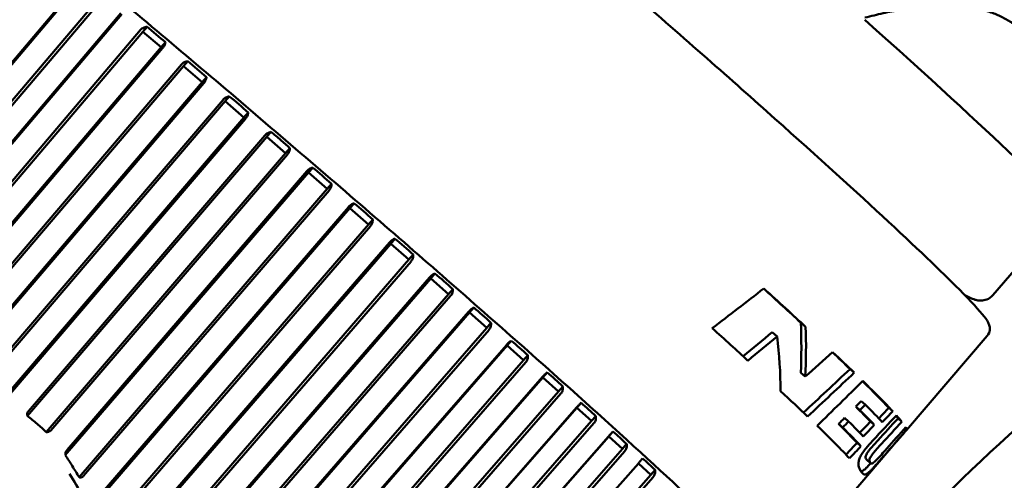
# Model space of a CAD drawing. Header units: millimetres. Extents: x 0 to 4878, y -120 to 1682.
# Tile 40 of 256: x 672 to 692, y 318 to 327. Entities that reach past the tile are written whole.
import ezdxf

# ---------------------------------------------------------------- set-up
doc = ezdxf.new("R2010")
doc.units = ezdxf.units.MM
doc.header["$LTSCALE"] = 2
doc.layers.add('Sichtbar (ISO)', color=7, linetype='Continuous', lineweight=50)

msp = doc.modelspace()

# ---------------------------------------------------------------- linework, layer by layer
at = {"layer": 'Sichtbar (ISO)'}
for p, q in [((666.9325, 320.1068), (673.3171, 327.664)), ((673.3348, 327.6485), (667.0404, 320.1981)), ((667.6256, 320.0761), (673.7483, 327.3036)), ((667.6273, 320.1702), (673.7023, 327.3415)), ((668.2054, 320.0308), (674.1098, 327.0007)), ((674.1313, 326.9819), (668.3132, 320.114)), ((668.8862, 320.0461), (674.5087, 326.6647)), ((674.5527, 326.6284), (674.6379, 326.7277)), ((668.8824, 319.9535), (674.5527, 326.6284)), ((674.9226, 326.3166), (674.5527, 326.6284)), ((669.4437, 319.8672), (674.9226, 326.3166)), ((674.9477, 326.2946), (669.5501, 319.9409)), ((674.9226, 326.3166), (675.0077, 326.416)), ((670.0941, 319.7372), (675.3741, 325.9349)), ((670.1011, 319.8288), (675.3324, 325.9694)), ((675.3741, 325.9349), (675.4593, 326.0343)), ((675.7498, 325.6164), (675.3741, 325.9349)), ((675.7498, 325.6164), (675.835, 325.7158)), ((670.6261, 319.6022), (675.7498, 325.6164)), ((675.7784, 325.5914), (670.7308, 319.6667)), ((676.2069, 325.2279), (676.2921, 325.3273)), ((671.2335, 319.407), (676.2069, 325.2279)), ((671.2447, 319.4983), (676.1678, 325.2604)), ((676.5859, 324.905), (676.2069, 325.2279)), ((671.7136, 319.2024), (676.5859, 324.905)), ((676.5859, 324.905), (676.6711, 325.0043)), ((676.6177, 324.877), (671.8127, 319.2533)), ((672.2318, 318.8948), (677.0454, 324.5123)), ((672.2524, 318.9913), (677.0092, 324.5425)), ((677.0454, 324.5123), (677.1306, 324.6117)), ((677.4251, 324.187), (677.0454, 324.5123)), ((672.6115, 318.5695), (677.4251, 324.187)), ((677.4599, 324.1564), (672.7031, 318.6052)), ((677.4251, 324.187), (677.5103, 324.2864)), ((677.8839, 323.7929), (677.9691, 323.8923)), ((672.9952, 318.1044), (677.8839, 323.7929)), ((673.0297, 318.2107), (677.8508, 323.8206)), ((678.2617, 323.4676), (677.8839, 323.7929)), ((678.2617, 323.4676), (678.3469, 323.5669)), ((673.2716, 317.661), (678.2617, 323.4676)), ((678.2993, 323.4344), (673.3595, 317.6865)), ((673.6055, 317.204), (678.6869, 323.0996)), ((678.7167, 323.0747), (678.8019, 323.1741)), ((673.5585, 317.09), (678.7167, 323.0747)), ((679.09, 322.7514), (678.7167, 323.0747)), ((691.6448, 321.327), (693.0771, 322.998)), ((673.7745, 316.5842), (679.09, 322.7514)), ((679.1301, 322.7159), (673.8634, 316.6055)), ((679.09, 322.7514), (679.1752, 322.8508)), ((674.0041, 315.9602), (679.538, 322.3625)), ((674.0599, 316.0772), (679.5118, 322.3846)), ((679.538, 322.3625), (679.6232, 322.4619)), ((679.9044, 322.0436), (679.538, 322.3625)), ((679.9044, 322.0436), (679.9895, 322.143)), ((674.177, 315.4176), (679.9044, 322.0436)), ((679.9466, 322.006), (674.2675, 315.4358)), ((680.3423, 321.6612), (680.4275, 321.7606)), ((674.3593, 314.7587), (680.3423, 321.6612)), ((674.4242, 314.8787), (680.3197, 321.6802)), ((680.6991, 321.3488), (680.3423, 321.6612)), ((674.495, 314.1912), (680.6991, 321.3488)), ((680.6991, 321.3488), (680.7843, 321.4482)), ((691.0836, 321.325), (691.1913, 321.2732)), ((680.7433, 321.3094), (674.5873, 314.2075)), ((674.6342, 313.5088), (681.1241, 320.9757)), ((674.7071, 313.63), (681.1053, 320.9915)), ((681.1241, 320.9757), (681.2093, 321.075)), ((681.4689, 320.6719), (681.1241, 320.9757)), ((681.4689, 320.6719), (681.5541, 320.7713)), ((687.7842, 320.772), (687.8809, 320.6891)), ((674.7334, 312.9224), (681.4689, 320.6719)), ((681.5147, 320.631), (674.8275, 312.9371)), ((687.2108, 320.5821), (687.3105, 320.4966)), ((681.878, 320.3105), (681.9632, 320.4099)), ((691.5323, 320.5044), (689.9081, 318.6094)), ((674.8297, 312.2224), (681.878, 320.3105)), ((674.9111, 312.3454), (681.8632, 320.323)), ((682.2085, 320.0175), (681.878, 320.3105)), ((674.8935, 311.6233), (682.2085, 320.0175)), ((682.2555, 319.9752), (674.9892, 311.637)), ((682.2085, 320.0175), (682.2937, 320.1168)), ((682.5988, 319.6703), (682.684, 319.7696)), ((687.783, 319.7649), (687.8741, 319.6868)), ((688.773, 319.8398), (688.8587, 319.7663)), ((674.9477, 310.9124), (682.5988, 319.6703)), ((675.0371, 311.0362), (682.5881, 319.6794)), ((682.9128, 319.39), (682.5988, 319.6703)), ((674.9759, 310.3051), (682.9128, 319.39)), ((682.9607, 319.3467), (675.073, 310.3181)), ((682.9128, 319.39), (682.998, 319.4893)), ((683.2818, 319.0593), (683.3669, 319.1587)), ((688.9982, 319.1926), (689.0799, 319.1226)), ((672.4619, 306.704), (683.2818, 319.0593)), ((673.4355, 307.829), (683.2751, 319.0649)), ((683.577, 318.7937), (683.2818, 319.0593)), ((688.8891, 319.0823), (688.9709, 319.0123)), ((689.5526, 319.0571), (689.6311, 318.9898)), ((672.5004, 306.1451), (683.577, 318.7937)), ((683.6255, 318.7496), (672.6088, 306.1696)), ((683.577, 318.7937), (683.6622, 318.893)), ((688.6639, 318.855), (688.7458, 318.7848)), ((689.1824, 318.7822), (689.2615, 318.7144)), ((689.7381, 318.8455), (689.815, 318.7797)), ((683.9221, 318.4819), (684.0072, 318.5812)), ((688.5438, 318.734), (688.6258, 318.6638)), ((689.8774, 318.6484), (689.9117, 318.619)), ((672.8316, 305.8458), (683.9221, 318.4819)), ((672.8891, 305.9163), (683.9195, 318.484)), ((684.1966, 318.2327), (683.9221, 318.4819)), ((689.711, 318.3795), (687.8897, 316.2546)), ((688.9147, 318.353), (688.9934, 318.2856)), ((673.1061, 305.5966), (684.1966, 318.2327)), ((684.2454, 318.1882), (673.2149, 305.6206)), ((684.1966, 318.2327), (684.2817, 318.3321)), ((689.1117, 318.0112), (689.1883, 317.9456)), ((673.4739, 305.3843), (684.517, 317.9404)), ((684.7673, 317.7108), (684.517, 317.9404)), ((684.7673, 317.7108), (684.8524, 317.8102)), ((673.664, 305.0864), (684.7673, 317.7108)), ((684.816, 317.6662), (673.7728, 305.1102))]:
    msp.add_line(p, q, dxfattribs=at)
for centre, major_axis, ratio, start_param, end_param in [((683.3586, 331.3281), (9.7185, -8.3302), 0.031426, 0, 0.9700098), ((674.7752, 326.5164), (-0.6996, 0.5896), 0.0828528, 4.4441763, 4.9792308), ((675.5995, 325.8195), (-0.7106, 0.6023), 0.0813745, 4.4444124, 4.979467), ((676.434, 325.1103), (-0.7169, 0.6109), 0.080487, 4.4446324, 4.9796869), ((678.1104, 323.6741), (-0.7146, 0.6155), 0.0803799, 4.4450553, 4.9801099), ((678.941, 322.9569), (-0.7061, 0.6114), 0.0811565, 4.4452731, 4.9803276), ((679.7588, 322.2469), (-0.6928, 0.6032), 0.0825163, 4.4455054, 4.98056), ((680.5583, 321.5489), (-0.6748, 0.5909), 0.0845083, 4.4457615, 4.980816), ((711.0322, 363.6139), (43.5661, 50.6552), 0.1983084, 3.8916288, 3.9193657), ((679.848, 327.2324), (-9.9842, 8.5579), 0.031426, 3.8209963, 3.9357543), ((679.848, 327.2324), (10.0601, -8.623), 0.031426, 0.6734219, 0.8014579), ((681.3341, 320.8676), (-0.6522, 0.5746), 0.0872077, 4.4460528, 4.9811074), ((675.43, 322.0781), (-9.7603, 8.8141), 0.8611739, 3.7596351, 3.843278), ((679.0089, 326.2535), (-10.0601, 8.623), 0.031426, 3.8663526, 3.9707874), ((585.4343, 440.8233), (123.2497, -98.3621), 0.9745562, 6.0784651, 6.0834201), ((675.43, 322.0781), (-9.8345, 8.8811), 0.8611739, 3.7546152, 3.8372963), ((682.0808, 320.2078), (-0.6251, 0.5543), 0.0907236, 4.4463946, 4.9814492), ((582.8643, 443.3823), (126.1769, -100.6965), 0.9745561, 6.080635, 6.0855034), ((675.2296, 321.8444), (-9.9117, 8.7943), 0.7990686, 3.7708593, 3.8651168), ((543.7654, 477.8651), (167.3698, -133.549), 0.9745551, 6.1206875, 6.124228), ((679.848, 327.2324), (-9.9842, 8.5579), 0.031426, 3.6340493, 3.7075813), ((679.848, 327.2324), (10.0601, -8.623), 0.031426, 0.4884893, 0.5776566), ((665.793, 310.835), (-9.5607, 8.1949), 0.031426, 2.5017179, 6.9230601), ((682.7934, 319.574), (-0.5937, 0.5302), 0.0952104, 4.4468078, 4.9818623), ((520.3682, 495.7495), (190.4228, -151.9842), 0.9745559, 6.140756, 6.1461553), ((517.9384, 497.9668), (193.0768, -154.1003), 0.9745558, 6.1417644, 6.1471151), ((456.808, 552.9041), (258.1401, -204.4192), 0.97911, 6.1587574, 6.1627483), ((679.848, 327.2324), (9.9842, -8.5579), 0.031426, 0.2656448, 0.4324478), ((679.848, 327.2324), (10.0601, -8.623), 0.031426, 0.263657, 0.4484116), ((679.0089, 326.2535), (-10.0601, 8.623), 0.031426, 3.6518339, 3.7571916), ((683.467, 318.9704), (-0.5583, 0.5026), 0.1008862, 4.4473224, 4.982377), ((697.7192, 348.0821), (48.7132, 56.6629), 0.1759753, 4.3319521, 4.3341812), ((679.5481, 326.8826), (9.9842, -8.5579), 0.031426, 0.2937993, 0.3887928), ((697.7192, 348.0821), (49.0836, 57.0938), 0.1759753, 4.3349712, 4.3371808), ((679.5481, 326.8826), (10.0601, -8.623), 0.031426, 0.2915827, 0.3857737), ((679.6494, 327.0007), (10.0601, -8.623), 0.031426, 0.2678261, 0.3835641), ((679.3392, 326.6389), (10.0601, -8.623), 0.031426, 0.2960014, 0.3903389), ((420.4772, 568.9935), (287.6943, -228.6871), 0.9768646, 6.2025326, 6.2044384), ((686.8744, 337.1132), (-47.3408, -55.3494), 0.1955891, 1.3966423, 1.4049893), ((686.8716, 337.0938), (47.6706, 55.7277), 0.1954716, 4.5396796, 4.5479675), ((679.848, 327.2324), (9.9842, -8.5579), 0.031426, 0.1668947, 0.194336), ((679.848, 327.2324), (10.0601, -8.623), 0.031426, 0.1656858, 0.2293256), ((684.0969, 318.4011), (-0.519, 0.4715), 0.1080624, 4.447984, 4.9830386), ((679.0089, 326.2535), (10.0601, -8.623), 0.031426, 0.2756622, 0.4673237), ((679.228, 326.5091), (9.9842, -8.5579), 0.031426, 0.2731014, 0.3958541), ((679.228, 326.5091), (10.0601, -8.623), 0.031426, 0.2710534, 0.3927731), ((390.0167, 576.9331), (309.8596, -246.2963), 0.9768645, 6.2410399, 6.2428079), ((679.848, 327.2324), (10.0601, -8.623), 0.031426, 0.0229966, 0.0854128), ((679.848, 327.2324), (10.0601, -8.623), 0.031426, 6.2796165, 6.2867096), ((679.6509, 327.0025), (10.0601, -8.623), 0.031426, 0, 0.0080527), ((684.6789, 317.8702), (-0.4762, 0.4372), 0.1171938, 4.4488644, 4.9839189)]:
    msp.add_ellipse(centre, major_axis=major_axis, ratio=ratio, start_param=start_param, end_param=end_param, dxfattribs=at)
for points, knots in [([(691.5323, 320.5044), (691.5644, 320.5418), (691.5794, 320.5883), (691.5876, 320.6693), (691.5792, 320.6988), (691.5469, 320.7999), (691.515, 320.8366), (691.3737, 321.0211), (691.2099, 321.1983), (690.6135, 321.8017), (690.0891, 322.3027), (688.7714, 323.5223), (687.9833, 324.2365), (686.2185, 325.8106), (685.2425, 326.67), (683.2004, 328.4478), (682.1347, 329.366), (680.021, 331.1685), (678.9733, 332.0526), (677.0019, 333.6975), (676.0784, 334.4581), (674.4483, 335.7791), (673.7422, 336.3392), (672.6157, 337.2046), (672.1997, 337.5071), (671.8547, 337.7237), (671.7878, 337.7623), (671.6951, 337.8032), (671.6668, 337.8151), (671.6028, 337.8258), (671.577, 337.8289), (671.5034, 337.8162), (671.4503, 337.7949), (671.4121, 337.7504)], [3.13354, 3.13354, 3.13354, 3.13354, 3.1553586, 3.1553586, 3.1844358, 3.1844358, 3.2807031, 3.2807031, 3.4962883, 3.4962883, 3.8227241, 3.8227241, 4.1436766, 4.1436766, 4.4640013, 4.4640013, 4.7841789, 4.7841789, 5.1043353, 5.1043353, 5.4245621, 5.4245621, 5.7450813, 5.7450813, 6.067151, 6.067151, 6.1711418, 6.1711418, 6.2231372, 6.2231372, 6.2491349, 6.2491349, 6.2751327, 6.2751327, 6.2751327, 6.2751327]), ([(712.4581, 334.6167), (709.5601, 332.471), (706.582, 330.2464), (701.4772, 326.3513), (699.0757, 324.4886), (694.4278, 320.7165), (692.143, 318.7573), (689.6424, 316.2561), (688.962, 315.5281), (688.0562, 314.442), (687.793, 314.1102), (687.4171, 313.6086), (687.2989, 313.4466), (687.1258, 313.2025), (687.0695, 313.1221), (686.9861, 313.0012), (686.9586, 312.9611), (686.9176, 312.9008), (686.904, 312.8808), (686.8837, 312.8507), (686.8769, 312.8407), (686.8668, 312.8256), (686.8634, 312.8206), (686.8583, 312.8131), (686.8567, 312.8106), (686.8533, 312.8056), (686.8516, 312.8031), (686.8499, 312.8006)], [0.0995359, 0.0995359, 0.0995359, 0.0995359, 1.1749239, 1.1749239, 2.033481, 2.033481, 2.9883067, 2.9883067, 3.3557197, 3.3557197, 3.5138059, 3.5138059, 3.5884024, 3.5884024, 3.6248663, 3.6248663, 3.6429252, 3.6429252, 3.6519159, 3.6519159, 3.656402, 3.656402, 3.6586429, 3.6586429, 3.6597628, 3.6597628, 3.6608811, 3.6608811, 3.6608811, 3.6608811]), ([(687.2828, 315.3714), (687.283, 315.4201), (687.2717, 315.448), (687.2165, 315.5828), (687.151, 315.6505), (686.8062, 316.0405), (686.3783, 316.4662), (685.2154, 317.5661), (684.5085, 318.2162), (682.8714, 319.693), (681.9424, 320.5187), (679.9546, 322.2635), (678.8963, 323.1823), (676.7571, 325.0203), (675.6765, 325.9393), (673.6022, 327.6848), (672.6087, 328.511), (670.809, 329.9875), (670.0031, 330.6373), (668.6587, 331.6962), (668.1217, 332.1041), (667.3747, 332.6332), (667.4728, 333.0238), (666.9235, 332.7446)], [3.1602952, 3.1602952, 3.1602952, 3.1602952, 3.1948098, 3.1948098, 3.3556436, 3.3556436, 3.703993, 3.703993, 4.0256358, 4.0256358, 4.3460844, 4.3460844, 4.6662921, 4.6662921, 4.9864447, 4.9864447, 5.3066295, 5.3066295, 5.6269879, 5.6269879, 5.9481142, 5.9481142, 6.262147, 6.262147, 6.262147, 6.262147]), ([(690.0961, 311.5339), (691.0724, 312.9866), (692.2289, 314.2987), (694.7411, 316.7325), (696.0974, 317.8557), (698.3822, 319.6277), (699.3799, 320.3698), (702.6932, 322.8053), (705.1315, 324.5695), (709.1943, 327.5345), (710.8259, 328.7257), (712.4574, 329.9171)], [0.0005172, 0.0005172, 0.0005172, 0.0005172, 0.5256699, 0.5256699, 1.0499963, 1.0499963, 1.3929304, 1.3929304, 2.3288546, 2.3288546, 2.9571128, 2.9571128, 2.9571128, 2.9571128]), ([(674.6379, 326.7277), (674.6146, 326.7263), (674.5874, 326.7199), (674.5463, 326.6999), (674.5253, 326.6841), (674.5109, 326.6673), (674.5102, 326.6664), (674.5094, 326.6656), (674.5087, 326.6647)], [0.129222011, 0.129222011, 0.129222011, 0.129222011, 0.13675171, 0.13675171, 0.143393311, 0.143393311, 0.143393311, 0.143733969, 0.143733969, 0.143733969, 0.143733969]), ([(674.9477, 326.2947), (674.9484, 326.2955), (674.9492, 326.2964), (674.9499, 326.2972), (674.9643, 326.3141), (674.9785, 326.3356), (674.9975, 326.3742), (675.0047, 326.3974), (675.0077, 326.416)], [0.143052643, 0.143052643, 0.143052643, 0.143052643, 0.143393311, 0.143393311, 0.143393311, 0.150034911, 0.150034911, 0.157564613, 0.157564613, 0.157564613, 0.157564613]), ([(675.4593, 326.0343), (675.4367, 326.0323), (675.4101, 326.0254), (675.3698, 326.0048), (675.3491, 325.9888), (675.3347, 325.972), (675.3339, 325.9712), (675.3332, 325.9703), (675.3324, 325.9694)], [0.129222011, 0.129222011, 0.129222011, 0.129222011, 0.13675171, 0.13675171, 0.143393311, 0.143393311, 0.143393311, 0.143733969, 0.143733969, 0.143733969, 0.143733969]), ([(675.7784, 325.5914), (675.7791, 325.5923), (675.7799, 325.5932), (675.7806, 325.594), (675.795, 325.6108), (675.8088, 325.6327), (675.8268, 325.6722), (675.833, 325.6964), (675.835, 325.7158)], [0.143052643, 0.143052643, 0.143052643, 0.143052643, 0.143393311, 0.143393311, 0.143393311, 0.150034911, 0.150034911, 0.157564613, 0.157564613, 0.157564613, 0.157564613]), ([(676.2921, 325.3273), (676.2702, 325.3247), (676.2444, 325.3172), (676.2049, 325.296), (676.1845, 325.2798), (676.1701, 325.263), (676.1693, 325.2621), (676.1686, 325.2613), (676.1679, 325.2604)], [0.129222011, 0.129222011, 0.129222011, 0.129222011, 0.13675171, 0.13675171, 0.143393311, 0.143393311, 0.143393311, 0.143733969, 0.143733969, 0.143733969, 0.143733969]), ([(676.6177, 324.877), (676.6184, 324.8779), (676.6192, 324.8788), (676.6199, 324.8796), (676.6343, 324.8964), (676.6478, 324.9186), (676.6648, 324.959), (676.67, 324.984), (676.6711, 325.0043)], [0.143052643, 0.143052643, 0.143052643, 0.143052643, 0.143393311, 0.143393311, 0.143393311, 0.150034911, 0.150034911, 0.157564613, 0.157564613, 0.157564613, 0.157564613]), ([(677.1306, 324.6117), (677.1096, 324.6084), (677.0846, 324.6003), (677.046, 324.5783), (677.0258, 324.5619), (677.0114, 324.5451), (677.0107, 324.5442), (677.01, 324.5434), (677.0092, 324.5425)], [0.129222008, 0.129222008, 0.129222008, 0.129222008, 0.13675171, 0.13675171, 0.143393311, 0.143393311, 0.143393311, 0.143733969, 0.143733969, 0.143733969, 0.143733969]), ([(677.1306, 324.6117), (677.1969, 324.5575), (677.2611, 324.5034), (677.3222, 324.4511), (677.3833, 324.3987), (677.4465, 324.3436), (677.5103, 324.2864)], [-0.024136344, -0.024136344, -0.024136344, -0.024136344, 0, 0, 0, 0.024136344, 0.024136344, 0.024136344, 0.024136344]), ([(677.4599, 324.1564), (677.4607, 324.1572), (677.4614, 324.1581), (677.4621, 324.159), (677.4765, 324.1758), (677.4898, 324.1982), (677.5057, 324.2395), (677.5101, 324.2653), (677.5103, 324.2864)], [-0.000340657, -0.000340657, -0.000340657, -0.000340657, 0, 0, 0, 0.006641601, 0.006641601, 0.014171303, 0.014171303, 0.014171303, 0.014171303]), ([(677.9691, 323.8923), (677.949, 323.8883), (677.9249, 323.8794), (677.8873, 323.8567), (677.8675, 323.84), (677.8531, 323.8232), (677.8523, 323.8223), (677.8516, 323.8215), (677.8508, 323.8206)], [0.129222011, 0.129222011, 0.129222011, 0.129222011, 0.13675171, 0.13675171, 0.143393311, 0.143393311, 0.143393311, 0.143733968, 0.143733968, 0.143733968, 0.143733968]), ([(678.2993, 323.4344), (678.3, 323.4352), (678.3008, 323.4361), (678.3015, 323.437), (678.3159, 323.4538), (678.3289, 323.4764), (678.344, 323.5186), (678.3476, 323.5451), (678.3469, 323.5669)], [0.143052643, 0.143052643, 0.143052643, 0.143052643, 0.143393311, 0.143393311, 0.143393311, 0.150034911, 0.150034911, 0.157564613, 0.157564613, 0.157564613, 0.157564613]), ([(678.8019, 323.1741), (678.7828, 323.1693), (678.7596, 323.1596), (678.7231, 323.136), (678.7035, 323.119), (678.6891, 323.1022), (678.6884, 323.1014), (678.6877, 323.1005), (678.6869, 323.0996)], [0.129222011, 0.129222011, 0.129222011, 0.129222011, 0.13675171, 0.13675171, 0.143393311, 0.143393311, 0.143393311, 0.143733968, 0.143733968, 0.143733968, 0.143733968]), ([(679.1301, 322.716), (679.1308, 322.7168), (679.1316, 322.7177), (679.1323, 322.7186), (679.1467, 322.7354), (679.1594, 322.7582), (679.1737, 322.8011), (679.1766, 322.8283), (679.1752, 322.8508)], [0.143052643, 0.143052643, 0.143052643, 0.143052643, 0.143393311, 0.143393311, 0.143393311, 0.150034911, 0.150034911, 0.157564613, 0.157564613, 0.157564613, 0.157564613]), ([(679.6232, 322.4619), (679.6051, 322.4562), (679.583, 322.4457), (679.5476, 322.4212), (679.5284, 322.404), (679.514, 322.3872), (679.5133, 322.3863), (679.5125, 322.3854), (679.5118, 322.3846)], [0.129222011, 0.129222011, 0.129222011, 0.129222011, 0.13675171, 0.13675171, 0.143393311, 0.143393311, 0.143393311, 0.143733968, 0.143733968, 0.143733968, 0.143733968]), ([(679.9466, 322.006), (679.9473, 322.0069), (679.9481, 322.0078), (679.9488, 322.0086), (679.9632, 322.0254), (679.9757, 322.0485), (679.9893, 322.092), (679.9916, 322.1198), (679.9895, 322.143)], [0.143052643, 0.143052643, 0.143052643, 0.143052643, 0.143393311, 0.143393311, 0.143393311, 0.150034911, 0.150034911, 0.157564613, 0.157564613, 0.157564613, 0.157564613]), ([(680.4275, 321.7606), (680.4105, 321.7541), (680.3895, 321.7427), (680.3552, 321.7172), (680.3364, 321.6996), (680.322, 321.6828), (680.3212, 321.682), (680.3205, 321.6811), (680.3198, 321.6802)], [0.129222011, 0.129222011, 0.129222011, 0.129222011, 0.13675171, 0.13675171, 0.143393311, 0.143393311, 0.143393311, 0.143733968, 0.143733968, 0.143733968, 0.143733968]), ([(680.7432, 321.3095), (680.744, 321.3103), (680.7448, 321.3112), (680.7455, 321.312), (680.7599, 321.3288), (680.7722, 321.3521), (680.7852, 321.3962), (680.7869, 321.4245), (680.7843, 321.4482)], [0.143052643, 0.143052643, 0.143052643, 0.143052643, 0.143393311, 0.143393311, 0.143393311, 0.150034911, 0.150034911, 0.157564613, 0.157564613, 0.157564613, 0.157564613]), ([(691.6448, 321.327), (691.61, 321.2864), (691.5648, 321.257), (691.4794, 321.2221), (691.4411, 321.2178), (691.3725, 321.2159), (691.3454, 321.2205), (691.2996, 321.2305), (691.2811, 321.2363), (691.2467, 321.2486), (691.231, 321.255), (691.2074, 321.2655), (691.1994, 321.2693), (691.1913, 321.2732)], [3.14964531, 3.14964531, 3.14964531, 3.14964531, 3.16579861, 3.16579861, 3.18427745, 3.18427745, 3.20779988, 3.20779988, 3.23132232, 3.23132232, 3.25484476, 3.25484476, 3.26725749, 3.26725749, 3.26725749, 3.26725749]), ([(681.2093, 321.075), (681.1934, 321.0676), (681.1735, 321.0553), (681.1404, 321.0287), (681.122, 321.0109), (681.1076, 320.9941), (681.1068, 320.9932), (681.1061, 320.9923), (681.1054, 320.9915)], [0.129222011, 0.129222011, 0.129222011, 0.129222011, 0.13675171, 0.13675171, 0.143393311, 0.143393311, 0.143393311, 0.143733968, 0.143733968, 0.143733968, 0.143733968]), ([(681.5146, 320.631), (681.5154, 320.6318), (681.5162, 320.6327), (681.5169, 320.6336), (681.5313, 320.6504), (681.5434, 320.6738), (681.5559, 320.7184), (681.5572, 320.7472), (681.5541, 320.7713)], [0.143052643, 0.143052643, 0.143052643, 0.143052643, 0.143393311, 0.143393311, 0.143393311, 0.150034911, 0.150034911, 0.157564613, 0.157564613, 0.157564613, 0.157564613]), ([(681.9632, 320.4099), (681.9484, 320.4014), (681.9297, 320.3882), (681.8979, 320.3606), (681.8798, 320.3424), (681.8654, 320.3256), (681.8647, 320.3247), (681.8639, 320.3239), (681.8632, 320.323)], [0.129222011, 0.129222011, 0.129222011, 0.129222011, 0.13675171, 0.13675171, 0.143393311, 0.143393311, 0.143393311, 0.143733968, 0.143733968, 0.143733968, 0.143733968]), ([(682.2555, 319.9752), (682.2562, 319.9761), (682.257, 319.9769), (682.2577, 319.9778), (682.2721, 319.9946), (682.2842, 320.0181), (682.2962, 320.0632), (682.2971, 320.0923), (682.2937, 320.1168)], [0.143052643, 0.143052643, 0.143052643, 0.143052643, 0.143393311, 0.143393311, 0.143393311, 0.150034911, 0.150034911, 0.157564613, 0.157564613, 0.157564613, 0.157564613]), ([(682.684, 319.7696), (682.6705, 319.7602), (682.6529, 319.7459), (682.6224, 319.7173), (682.6047, 319.6988), (682.5903, 319.682), (682.5896, 319.6811), (682.5888, 319.6802), (682.5881, 319.6794)], [0.129222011, 0.129222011, 0.129222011, 0.129222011, 0.13675171, 0.13675171, 0.143393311, 0.143393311, 0.143393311, 0.143733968, 0.143733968, 0.143733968, 0.143733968]), ([(682.9607, 319.3467), (682.9615, 319.3475), (682.9622, 319.3484), (682.963, 319.3493), (682.9774, 319.3661), (682.9893, 319.3897), (683.0011, 319.4351), (683.0017, 319.4645), (682.998, 319.4893)], [0.143052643, 0.143052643, 0.143052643, 0.143052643, 0.143393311, 0.143393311, 0.143393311, 0.150034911, 0.150034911, 0.157564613, 0.157564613, 0.157564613, 0.157564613]), ([(683.3669, 319.1587), (683.3546, 319.1482), (683.3382, 319.133), (683.309, 319.1032), (683.2917, 319.0843), (683.2773, 319.0675), (683.2766, 319.0667), (683.2759, 319.0658), (683.2751, 319.0649)], [0.129222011, 0.129222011, 0.129222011, 0.129222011, 0.13675171, 0.13675171, 0.143393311, 0.143393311, 0.143393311, 0.143733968, 0.143733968, 0.143733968, 0.143733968]), ([(672.2524, 318.9913), (672.2482, 318.9864), (672.2445, 318.9811), (672.2382, 318.97), (672.2356, 318.9642), (672.2317, 318.9521), (672.2303, 318.9459), (672.229, 318.9335), (672.2289, 318.9275), (672.2294, 318.9216)], [0.000001, 0.000001, 0.000001, 0.000001, 0.0019353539, 0.0019353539, 0.003902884, 0.003902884, 0.0059989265, 0.0059989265, 0.0081363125, 0.0081363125, 0.0081363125, 0.0081363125]), ([(672.2294, 318.9216), (672.2298, 318.9171), (672.2302, 318.9127), (672.231, 318.9038), (672.2314, 318.8993), (672.2318, 318.8948)], [0.0000075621, 0.0000075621, 0.0000075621, 0.0000075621, 0.0016355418, 0.0016355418, 0.0032801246, 0.0032801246, 0.0032801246, 0.0032801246]), ([(672.2318, 318.8948), (672.2985, 318.8448), (672.3637, 318.7927), (672.4904, 318.6842), (672.5518, 318.6278), (672.6115, 318.5695)], [0.000010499, 0.000010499, 0.000010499, 0.000010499, 0.025036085, 0.025036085, 0.050061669, 0.050061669, 0.050061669, 0.050061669]), ([(683.6255, 318.7497), (683.6263, 318.7505), (683.627, 318.7514), (683.6278, 318.7522), (683.6422, 318.769), (683.6541, 318.7927), (683.6656, 318.8384), (683.6661, 318.868), (683.6622, 318.893)], [0.143052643, 0.143052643, 0.143052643, 0.143052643, 0.143393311, 0.143393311, 0.143393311, 0.150034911, 0.150034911, 0.157564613, 0.157564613, 0.157564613, 0.157564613]), ([(672.6115, 318.5695), (672.6159, 318.5698), (672.6204, 318.5702), (672.6292, 318.5708), (672.6336, 318.5711), (672.6381, 318.5715)], [0.0000024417, 0.0000024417, 0.0000024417, 0.0000024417, 0.0016470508, 0.0016470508, 0.0032750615, 0.0032750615, 0.0032750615, 0.0032750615]), ([(672.6381, 318.5715), (672.6439, 318.572), (672.6498, 318.573), (672.6617, 318.5763), (672.6676, 318.5786), (672.6789, 318.5844), (672.6842, 318.5879), (672.6943, 318.5958), (672.6989, 318.6003), (672.7031, 318.6052)], [0.0000075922, 0.0000075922, 0.0000075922, 0.0000075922, 0.002148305, 0.002148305, 0.0042476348, 0.0042476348, 0.0062181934, 0.0062181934, 0.0081555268, 0.0081555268, 0.0081555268, 0.0081555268]), ([(684.0072, 318.5812), (683.9961, 318.5698), (683.9809, 318.5535), (683.9531, 318.5226), (683.9362, 318.5034), (683.9218, 318.4866), (683.9211, 318.4857), (683.9203, 318.4848), (683.9196, 318.484)], [0.129222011, 0.129222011, 0.129222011, 0.129222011, 0.13675171, 0.13675171, 0.143393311, 0.143393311, 0.143393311, 0.143733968, 0.143733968, 0.143733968, 0.143733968]), ([(689.2383, 318.4078), (689.2103, 318.378), (689.1818, 318.3469), (689.1305, 318.2882), (689.1067, 318.2599), (689.0593, 318.1999), (689.036, 318.1681), (689.0014, 318.1147), (688.9858, 318.0881), (688.9595, 318.0303), (688.9521, 318.0057), (688.9397, 317.9449), (688.942, 317.9123), (688.9553, 317.8412), (688.9785, 317.7985), (689.0054, 317.763)], [-0.27167906, -0.27167906, -0.27167906, -0.27167906, -0.2411626, -0.2411626, -0.21466936, -0.21466936, -0.18495176, -0.18495176, -0.16232633, -0.16232633, -0.13850856, -0.13850856, -0.09183612, -0.09183612, -0.000001, -0.000001, -0.000001, -0.000001]), ([(689.3334, 318.4033), (689.3005, 318.3674), (689.268, 318.3317), (689.2081, 318.2639), (689.1845, 318.2361), (689.151, 318.1942), (689.1378, 318.1768), (689.1162, 318.1459), (689.1081, 318.1329), (689.0975, 318.1132), (689.093, 318.1035), (689.0855, 318.0795), (689.0852, 318.0689), (689.0887, 318.0407), (689.0979, 318.0275), (689.1025, 318.0214)], [0.000001, 0.000001, 0.000001, 0.000001, 0.014970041, 0.014970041, 0.030170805, 0.030170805, 0.040990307, 0.040990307, 0.050614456, 0.050614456, 0.057738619, 0.057738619, 0.067551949, 0.067551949, 0.088733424, 0.088733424, 0.088733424, 0.088733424]), ([(673.0297, 318.2107), (673.0251, 318.2054), (673.0211, 318.1997), (673.0137, 318.1876), (673.0105, 318.1811), (673.0024, 318.1612), (672.9988, 318.1468), (672.9976, 318.1322)], [0.000001, 0.000001, 0.000001, 0.000001, 0.0020890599, 0.0020890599, 0.0043221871, 0.0043221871, 0.0089410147, 0.0089410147, 0.0089410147, 0.0089410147]), ([(684.2454, 318.1882), (684.2461, 318.1891), (684.2469, 318.1899), (684.2476, 318.1908), (684.262, 318.2076), (684.2739, 318.2313), (684.2854, 318.2771), (684.2857, 318.3069), (684.2817, 318.3321)], [0.143052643, 0.143052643, 0.143052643, 0.143052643, 0.143393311, 0.143393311, 0.143393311, 0.150034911, 0.150034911, 0.157564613, 0.157564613, 0.157564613, 0.157564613]), ([(689.4104, 318.3373), (689.3776, 318.3015), (689.3452, 318.2659), (689.2853, 318.1981), (689.2617, 318.1702), (689.2281, 318.1283), (689.2149, 318.1109), (689.1933, 318.08), (689.1851, 318.0671), (689.1746, 318.0474), (689.1699, 318.0377), (689.1624, 318.0137), (689.162, 318.0032), (689.1654, 317.975), (689.1746, 317.9619), (689.1791, 317.9557)], [0.000001, 0.000001, 0.000001, 0.000001, 0.014934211, 0.014934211, 0.030168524, 0.030168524, 0.04101326, 0.04101326, 0.050656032, 0.050656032, 0.057727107, 0.057727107, 0.067397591, 0.067397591, 0.088325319, 0.088325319, 0.088325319, 0.088325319]), ([(689.5134, 318.238), (689.4799, 318.2004), (689.4434, 318.1594), (689.3753, 318.0844), (689.343, 318.0495), (689.2962, 318.0015), (689.2789, 317.9845), (689.254, 317.9624), (689.2421, 317.9526), (689.22, 317.9398), (689.2108, 317.9371), (689.1921, 317.9406), (689.1851, 317.9477), (689.1791, 317.9557)], [-0.16838316, -0.16838316, -0.16838316, -0.16838316, -0.12810349, -0.12810349, -0.08701623, -0.08701623, -0.05939472, -0.05939472, -0.03991659, -0.03991659, -0.02110459, -0.02110459, -0.000001, -0.000001, -0.000001, -0.000001]), ([(672.9976, 318.1322), (672.9974, 318.1275), (672.9969, 318.1228), (672.9961, 318.1136), (672.9956, 318.109), (672.9952, 318.1044)], [0.0000237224, 0.0000237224, 0.0000237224, 0.0000237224, 0.0017144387, 0.0017144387, 0.0033631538, 0.0033631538, 0.0033631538, 0.0033631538]), ([(672.9952, 318.1044), (673.043, 318.0334), (673.0895, 317.9613), (673.1815, 317.8135), (673.2271, 317.7375), (673.2716, 317.661)], [0.000016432, 0.000016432, 0.000016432, 0.000016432, 0.025770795, 0.025770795, 0.052376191, 0.052376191, 0.052376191, 0.052376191]), ([(684.6006, 318.0412), (684.5907, 318.0287), (684.5767, 318.0114), (684.5501, 317.9793), (684.5337, 317.9598), (684.5193, 317.943), (684.5185, 317.9421), (684.5178, 317.9413), (684.517, 317.9404)], [0.129222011, 0.129222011, 0.129222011, 0.129222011, 0.13675171, 0.13675171, 0.143393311, 0.143393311, 0.143393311, 0.143733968, 0.143733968, 0.143733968, 0.143733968]), ([(689.4641, 318.1022), (689.4353, 318.0691), (689.4086, 318.0385), (689.3841, 318.0105), (689.3596, 317.9826), (689.3373, 317.9574), (689.3167, 317.9343), (689.2961, 317.9112), (689.2772, 317.8902), (689.2599, 317.8714), (689.2459, 317.856), (689.2329, 317.8421), (689.221, 317.8296), (689.2182, 317.8266), (689.2155, 317.8238), (689.2129, 317.8211), (689.1989, 317.8064), (689.1865, 317.7939), (689.1751, 317.7829), (689.1637, 317.7719), (689.1533, 317.7624), (689.1436, 317.7542), (689.1339, 317.7461), (689.125, 317.7393), (689.1167, 317.7338), (689.1128, 317.7312), (689.1091, 317.729), (689.1055, 317.727), (689.1015, 317.7247), (689.0976, 317.7228), (689.0938, 317.7213), (689.0867, 317.7184), (689.0802, 317.7167), (689.074, 317.7162), (689.0679, 317.7157), (689.0621, 317.7165), (689.0565, 317.7183), (689.0538, 317.7191), (689.0512, 317.7202), (689.0486, 317.7216), (689.0457, 317.723), (689.0428, 317.7248), (689.0399, 317.7269), (689.0343, 317.7307), (689.0288, 317.7357), (689.0231, 317.7417), (689.0174, 317.7477), (689.0116, 317.7548), (689.0054, 317.763)], [0, 0, 0, 0, 0.0769231, 0.0769231, 0.0769231, 0.1538462, 0.1538462, 0.1538462, 0.2307692, 0.2307692, 0.2307692, 0.2931853, 0.2931853, 0.2931853, 0.3076923, 0.3076923, 0.3076923, 0.3846154, 0.3846154, 0.3846154, 0.4615385, 0.4615385, 0.4615385, 0.5384615, 0.5384615, 0.5384615, 0.5747212, 0.5747212, 0.5747212, 0.6153846, 0.6153846, 0.6153846, 0.6923077, 0.6923077, 0.6923077, 0.7692308, 0.7692308, 0.7692308, 0.8054908, 0.8054908, 0.8054908, 0.8461538, 0.8461538, 0.8461538, 0.9230769, 0.9230769, 0.9230769, 1, 1, 1, 1]), ([(689.1025, 318.0214), (689.1052, 318.0178), (689.1079, 318.0146), (689.1108, 318.012), (689.1111, 318.0117), (689.1114, 318.0114), (689.1117, 318.0112)], [0, 0, 0, 0, 0.083333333, 0.083333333, 0.083333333, 0.092004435, 0.092004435, 0.092004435, 0.092004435]), ([(684.816, 317.6662), (684.8168, 317.6671), (684.8175, 317.6679), (684.8183, 317.6688), (684.8327, 317.6856), (684.8445, 317.7093), (684.856, 317.7551), (684.8564, 317.785), (684.8524, 317.8102)], [0.143052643, 0.143052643, 0.143052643, 0.143052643, 0.143393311, 0.143393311, 0.143393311, 0.150034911, 0.150034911, 0.157564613, 0.157564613, 0.157564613, 0.157564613]), ([(689.1906, 317.9438), (689.1884, 317.9414), (689.1863, 317.939), (689.1842, 317.9367), (689.17, 317.9213), (689.157, 317.9073), (689.145, 317.8947), (689.1425, 317.892), (689.14, 317.8894), (689.1376, 317.8868), (689.1236, 317.8723), (689.1112, 317.8598), (689.0998, 317.8488), (689.0884, 317.8377), (689.0779, 317.8282), (689.0681, 317.8199), (689.0584, 317.8116), (689.0493, 317.8047), (689.041, 317.7992), (689.037, 317.7965), (689.0331, 317.7942), (689.0294, 317.7922), (689.0254, 317.79), (689.0216, 317.7881), (689.0179, 317.7866), (689.0108, 317.7837), (689.0042, 317.782), (688.998, 317.7815), (688.9961, 317.7814), (688.9941, 317.7813), (688.9922, 317.7814)], [0.22125376, 0.22125376, 0.22125376, 0.22125376, 0.23076923, 0.23076923, 0.23076923, 0.29423063, 0.29423063, 0.29423063, 0.30769231, 0.30769231, 0.30769231, 0.38461538, 0.38461538, 0.38461538, 0.46153846, 0.46153846, 0.46153846, 0.53846154, 0.53846154, 0.53846154, 0.57572791, 0.57572791, 0.57572791, 0.61538462, 0.61538462, 0.61538462, 0.69230769, 0.69230769, 0.69230769, 0.7166734, 0.7166734, 0.7166734, 0.7166734]), ([(673.0826, 317.732), (673.1691, 317.591), (673.3407, 317.2828), (673.5165, 316.8944), (673.607, 316.6712), (673.6172, 316.6455)], [0.71428571, 0.71428571, 0.71428571, 0.71428571, 0.78571429, 0.85714286, 0.8663156, 0.8663156, 0.8663156, 0.8663156]), ([(673.2716, 317.661), (673.2756, 317.6604), (673.2797, 317.6598), (673.2862, 317.6589), (673.2887, 317.6585), (673.2912, 317.6576)], [0.000108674, 0.000108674, 0.000108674, 0.000108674, 0.0016273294, 0.0016273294, 0.0025472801, 0.0025472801, 0.0025472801, 0.0025472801]), ([(673.2912, 317.6576), (673.2966, 317.6564), (673.3027, 317.6563), (673.3152, 317.6579), (673.3215, 317.6596), (673.3336, 317.6649), (673.3392, 317.6682), (673.3499, 317.6764), (673.3549, 317.6812), (673.3595, 317.6865)], [0.0000455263, 0.0000455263, 0.0000455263, 0.0000455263, 0.0022120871, 0.0022120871, 0.0043931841, 0.0043931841, 0.0064253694, 0.0064253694, 0.0085086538, 0.0085086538, 0.0085086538, 0.0085086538])]:
    msp.add_open_spline(points, degree=3, knots=knots, dxfattribs=at)
msp.add_rational_spline([(692.2229, 326.6511), (691.3169, 327.4998), (689.0723, 326.9117)], [1.05000006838, 1.05000006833, 1.01667721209], degree=2, dxfattribs=at)
for points in [[(689.5526, 319.0571), (689.4856, 318.9861), (689.4187, 318.9152), (689.3517, 318.8443)], [(689.4225, 318.7688), (689.4921, 318.8424), (689.5616, 318.9161), (689.6311, 318.9898)], [(688.6639, 318.855), (688.6239, 318.8146), (688.5838, 318.7743), (688.5438, 318.734)], [(688.6258, 318.6638), (688.6658, 318.7041), (688.7058, 318.7445), (688.7458, 318.7848)], [(689.1824, 318.7822), (689.1112, 318.7076), (689.04, 318.633), (688.9688, 318.5584)], [(689.0409, 318.4831), (689.1145, 318.5602), (689.188, 318.6373), (689.2615, 318.7144)], [(689.8946, 318.6678), (689.7676, 318.5245), (689.6406, 318.3812), (689.5134, 318.238)], [(689.909, 318.6106), (689.8437, 318.5345), (689.7783, 318.4584), (689.7129, 318.3823)], [(688.9147, 318.353), (688.8404, 318.2745), (688.7661, 318.196), (688.6917, 318.1175)], [(688.763, 318.0421), (688.8398, 318.1232), (688.9166, 318.2044), (688.9934, 318.2856)]]:
    msp.add_open_spline(points, degree=3, dxfattribs=at)

doc.saveas('drawing.dxf')
